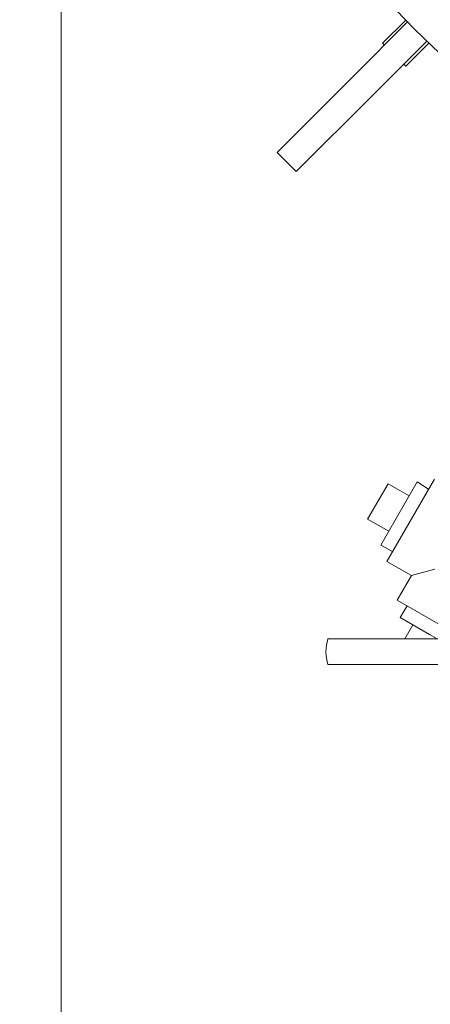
# Model space of a CAD drawing. Header units: inches. Extents: x 1 to 669, y 0 to 417.
# Tile 128 of 256: x 76 to 85, y 326 to 349. Entities that reach past the tile are written whole.
import ezdxf

# ---------------------------------------------------------------- set-up
doc = ezdxf.new("R2010")
doc.units = ezdxf.units.IN
doc.header["$LTSCALE"] = 12
doc.header["$MEASUREMENT"] = 0
doc.layers.get('0').update_dxf_attribs({"linetype": 'CONTINUOUS'})
doc.layers.add('D', color=2, linetype='CONTINUOUS')
doc.layers.add('Q', color=4, linetype='CONTINUOUS')
doc.styles.get("Standard").update_dxf_attribs({"font": 'SIMPLEX.SHX', "width": 0.875})
doc.dimstyles.new('STANDARD$0', dxfattribs={"dimscale": 32, "dimtxt": 0.09375, "dimasz": 0.0625, "dimexe": 0.03125, "dimexo": 0.03125, "dimgap": 0.03125, "dimtad": 1, "dimtih": 1, "dimtoh": 1, "dimdec": 4, "dimzin": 12, "dimdsep": 46, "dimlunit": 5, "dimtxsty": 'Standard', "dimcen": -0.03125, "dimclrd": 256, "dimclre": 256, "dimclrt": 256, "dimadec": 0, "dimazin": 0, "dimtfac": 0.875, "dimtdec": 4, "dimtofl": 0, "dimtmove": 0, "dimatfit": 3, "dimfxl": 0, "dimtolj": 1, "dimtzin": 12, "dimlwd": 13, "dimlwe": 13, "dimarcsym": 0})

# ---------------------------------------------------------------- blocks, each defined once
blk = doc.blocks.new('*D15')
at = {"layer": 'D', "linetype": 'Continuous', "lineweight": 13}
for p, q in [((140.326, 367.083), (140.326, 305.468)), ((43.588, 363.264), (43.588, 305.468)), ((45.588, 306.468), (138.326, 306.468))]:
    blk.add_line(p, q, dxfattribs=at)
at = {"layer": 'D', "linetype": 'Continuous'}
for points in [[(45.588, 306.802), (45.588, 306.135), (43.588, 306.468)], [(138.326, 306.802), (138.326, 306.135), (140.326, 306.468)]]:
    blk.add_solid(points, dxfattribs=at)
at = {"layer": 'D', "linetype": 'Continuous', "lineweight": -3, "insert": (88.161, 308.968), "char_height": 3, "attachment_point": 5}
blk.add_mtext('\\A1;97{}{\\C2;%%p1}', dxfattribs=at)
blk = doc.blocks.new('*D20')
at = {"layer": 'D', "linetype": 'Continuous', "lineweight": 13}
for p, q in [((76.764, 367.461), (76.764, 312.241)), ((132.764, 367.461), (132.764, 312.241)), ((130.764, 313.241), (78.764, 313.241))]:
    blk.add_line(p, q, dxfattribs=at)
at = {"layer": 'D', "linetype": 'Continuous'}
for points in [[(78.764, 313.575), (78.764, 312.908), (76.764, 313.241)], [(130.764, 313.575), (130.764, 312.908), (132.764, 313.241)]]:
    blk.add_solid(points, dxfattribs=at)
at = {"layer": 'D', "linetype": 'Continuous', "lineweight": -3, "insert": (97.203, 315.741), "char_height": 3, "attachment_point": 5}
blk.add_mtext('\\A1;56', dxfattribs=at)

msp = doc.modelspace()

# ---------------------------------------------------------------- linework, layer by layer
at = {"lineweight": 0}
for p, q in [((83.50626, 347.67299), (84.74493, 348.91166)), ((84.16917, 348.42429), (84.70128, 348.9564)), ((85.18687, 348.46972), (83.9482, 347.23105)), ((84.21337, 348.3801), (84.16917, 348.42429)), ((84.69951, 347.89396), (85.23161, 348.42607)), ((84.69951, 347.89396), (84.65531, 347.93815)), ((83.50626, 347.67299), (81.7385, 345.90522)), ((82.18044, 345.46328), (83.9482, 347.23105)), ((81.7385, 345.90522), (82.18044, 345.46328))]:
    msp.add_line(p, q, dxfattribs=at)
msp.add_arc((104.76366, 368.48844), 28, 191.850407, 65.469438, dxfattribs=at)
at = {"layer": 'Q', "lineweight": 0}
for p, q in [((83.82392, 337.45976), (84.29392, 338.27382)), ((84.12457, 336.86049), (84.96323, 338.31309)), ((85.35987, 338.38009), (84.26487, 336.48349)), ((84.29392, 338.27382), (84.7789, 337.99382)), ((85.22685, 338.1497), (84.96323, 338.31309)), ((83.82392, 337.45976), (84.3089, 337.17976)), ((84.39788, 336.71388), (84.12457, 336.86049)), ((84.83211, 336.15599), (84.26487, 336.48349)), ((85.37169, 336.30057), (84.83211, 336.15599)), ((84.50461, 335.58874), (84.83211, 336.15599)), ((85.57053, 334.97333), (84.50461, 335.58874)), ((84.735, 335.45573), (84.57161, 335.19211)), ((85.25196, 334.79931), (84.57161, 335.19211)), ((84.67868, 334.69782), (84.86594, 335.02217)), ((82.90917, 334.69782), (85.59224, 334.69782)), ((85.42774, 334.69782), (85.25196, 334.79931)), ((85.70628, 334.10407), (82.90917, 334.10407))]:
    msp.add_line(p, q, dxfattribs=at)
msp.add_arc((83.85737, 334.40094), 0.99359, 162.615038, 197.384962, dxfattribs=at)

# ---------------------------------------------------------------- dimensions: what is measured, and where the dimension line sits
at = {"layer": 'D', "linetype": 'Continuous', "lineweight": -3}
dim = msp.add_linear_dim(base=(76.76366, 313.24134), p1=(132.76366, 368.46055), p2=(76.76366, 368.46055), dimstyle='STANDARD$0', override={"dimdec": 1, "dimarcsym": 1}, dxfattribs=at)
dim.commit()
dim.dimension.update_dxf_attribs({"geometry": '*D20', "text_midpoint": (97.20283, 313.24134), "dimtype": 160})
dim = msp.add_linear_dim(base=(140.32616, 306.46836), p1=(43.58782, 364.26426), p2=(140.32616, 368.08344), text='<>{}{\\C2;%%p1}', dimstyle='STANDARD$0', override={"dimdec": 0, "dimtp": 1, "dimtm": 1, "dimarcsym": 1}, dxfattribs=at)
dim.commit()
dim.dimension.update_dxf_attribs({"geometry": '*D15', "text_midpoint": (88.16139, 306.46836), "dimtype": 160})

doc.saveas('drawing.dxf')
